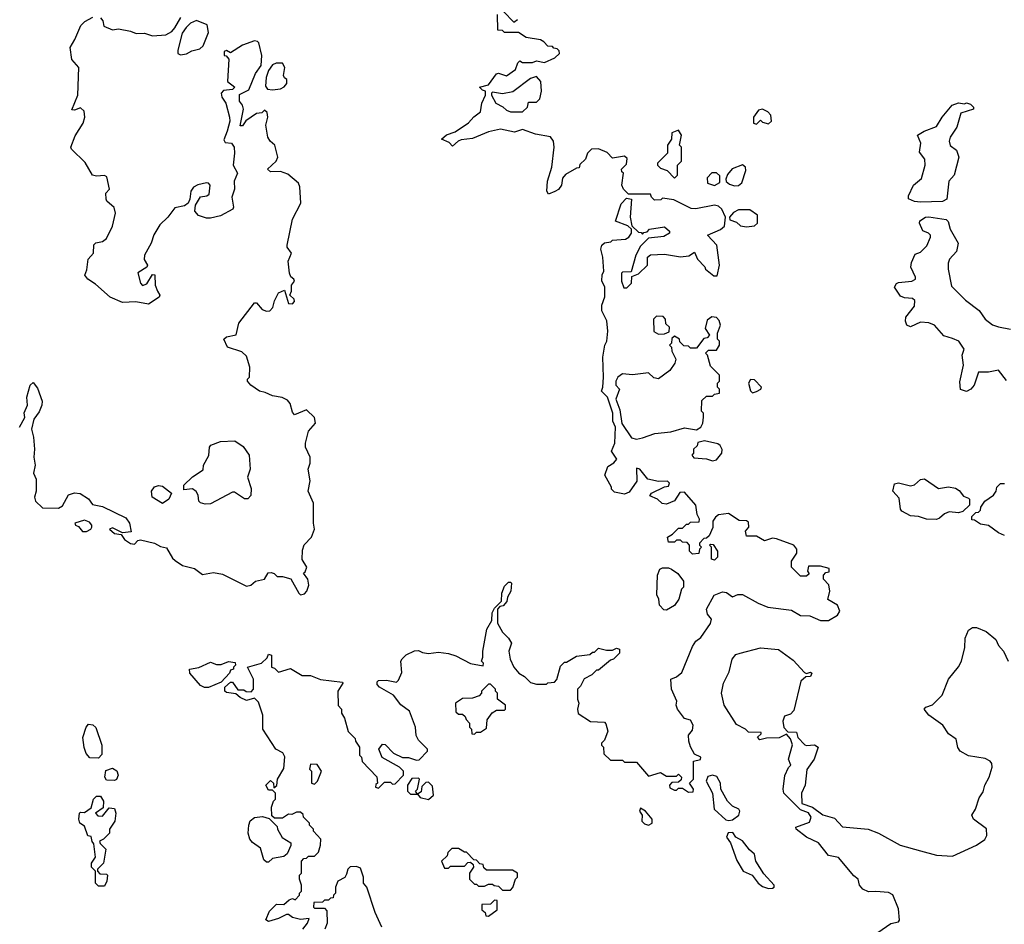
# Model space of a CAD drawing. Extents: x 2293830 to 2387798, y 66850 to 233222.
# Tile 45 of 192: x 2335311 to 2340235, y 150449 to 154973. Entities that reach past the tile are written whole.
import ezdxf

# ---------------------------------------------------------------- set-up
doc = ezdxf.new("R2010")
doc.units = 0

msp = doc.modelspace()

# ---------------------------------------------------------------- linework, layer by layer
at = {"layer": '0CON05XD'}
for points in [[(2338461.7, 152591.7), (2338470, 152605), (2338535, 152637.5), (2338555, 152640), (2338560, 152655), (2338550, 152665), (2338506, 152664), (2338452.5, 152675), (2338412.5, 152725), (2338395, 152730), (2338397.5, 152665), (2338359.5, 152610.5), (2338335, 152600), (2338285, 152610), (2338270, 152625), (2338270, 152635), (2338236.7, 152695), (2338252, 152738), (2338283, 152757), (2338297.5, 152775), (2338270, 152815), (2338287.5, 152855), (2338290, 152935), (2338277.5, 152965), (2338277.5, 153005), (2338250, 153085), (2338220, 153115), (2338227.5, 153135), (2338230, 153185), (2338227.5, 153285), (2338237.5, 153345), (2338247.5, 153365), (2338252.5, 153415), (2338247, 153467), (2338223, 153517), (2338222.5, 153545), (2338237, 153587), (2338237.5, 153635), (2338223, 153667), (2338223.6, 153696.4), (2338232.5, 153715), (2338227.5, 153785), (2338217.5, 153825), (2338222.5, 153845), (2338235, 153857.5), (2338267, 153863), (2338275, 153870), (2338340, 153875), (2338357.5, 153885), (2338370, 153905), (2338370, 153925), (2338353, 153943), (2338290, 153965), (2338318.3, 154051.7), (2338345, 154080), (2338370, 154075), (2338363.3, 153985), (2338371.7, 153941.7), (2338405, 153910), (2338418.3, 153908.3), (2338425, 153900), (2338431.7, 153908.3), (2338448.3, 153911.7), (2338460, 153925), (2338535, 153937.5), (2338560, 153915), (2338560, 153905), (2338531.7, 153888.3), (2338455, 153880), (2338415, 153840), (2338392.5, 153795), (2338368.3, 153711.7), (2338325, 153710), (2338320, 153705), (2338320, 153665), (2338333, 153633), (2338347, 153633), (2338370, 153655), (2338371.7, 153688.3), (2338405, 153702.5), (2338450, 153745), (2338450, 153785), (2338465, 153797.5), (2338535, 153800), (2338615, 153787.5), (2338657, 153793), (2338685, 153810), (2338700, 153775), (2338736.7, 153736.7), (2338740, 153725), (2338781.7, 153691.7), (2338798.3, 153691.7), (2338810, 153745), (2338797.5, 153845), (2338750, 153895), (2338816.1, 153923.9), (2338835, 153940), (2338840, 153985), (2338822.5, 154025), (2338805, 154040), (2338785, 154046.2), (2338693, 154027), (2338668.3, 154028.3), (2338581.7, 154071.7), (2338525, 154080), (2338517, 154073), (2338485, 154070), (2338470, 154085), (2338465, 154100), (2338355, 154100), (2338330, 154125), (2338322.5, 154145), (2338330, 154205), (2338321.7, 154211.7), (2338320, 154225), (2338345, 154250), (2338348.3, 154278.3), (2338335, 154290), (2338275, 154280), (2338248.3, 154308.3), (2338205, 154327.5), (2338170, 154325), (2338150, 154305), (2338140, 154275), (2338111.7, 154248.3), (2338108.3, 154231.7), (2338095, 154230), (2338040.7, 154199.3), (2338025, 154180), (2338020, 154145), (2338005, 154123.3), (2337986.4, 154113.6), (2337955, 154100), (2337947.5, 154115), (2337951.2, 154165), (2337972, 154235), (2337984, 154335), (2337981.2, 154365), (2337965, 154386.7), (2337890.7, 154400.7), (2337825, 154423.3), (2337785, 154410), (2337715, 154426.2), (2337655, 154412), (2337575, 154378.8), (2337518.3, 154371.7), (2337503.9, 154366.1), (2337475, 154340), (2337458.3, 154358.3), (2337420, 154375), (2337445, 154396.7), (2337488.3, 154411.7), (2337555, 154456.7), (2337582.3, 154487.7), (2337615, 154512.5), (2337622.5, 154555), (2337640, 154595), (2337640, 154615), (2337625, 154620), (2337610, 154635), (2337655, 154646.7), (2337695, 154703.3), (2337706.1, 154706.1), (2337745, 154692.5), (2337790, 154725), (2337801.7, 154758.3), (2337813, 154767), (2337825, 154760), (2337875, 154760), (2337895, 154767.5), (2337935, 154760), (2337987, 154783), (2338010, 154805), (2338008.3, 154818.3), (2337998.3, 154828.3), (2337981.7, 154831.7), (2337975, 154840), (2337951.7, 154841.7), (2337933, 154863), (2337915, 154872.5), (2337843.6, 154883.6), (2337805, 154910), (2337735, 154910), (2337725, 154920), (2337701.7, 154921.7), (2337700.7, 154999.3)], [(2337730, 155015), (2337781.7, 154961.7), (2337800, 154975)], [(2335310, 152935), (2335337, 152983), (2335333.6, 153006.4), (2335350, 153045), (2335346.7, 153085), (2335363.3, 153145), (2335378.3, 153158.3), (2335400.7, 153130.7), (2335423.3, 153065), (2335422.5, 153045), (2335408.8, 153011.2), (2335382.5, 152975), (2335370, 152925), (2335380.8, 152885), (2335385.7, 152825), (2335382.5, 152785), (2335388.6, 152745), (2335380.8, 152705), (2335393.8, 152675), (2335392.9, 152615), (2335385.7, 152585), (2335390, 152565), (2335425, 152532), (2335505, 152529.4), (2335525, 152541.2), (2335555, 152596.7), (2335585, 152606.2), (2335613.9, 152603.9), (2335655, 152576.2), (2335675, 152549.2), (2335725, 152538.8), (2335841.7, 152481.7), (2335860, 152455), (2335868.3, 152411.7), (2335825, 152407.5), (2335775, 152432.5), (2335760, 152425), (2335785, 152403.8), (2335818.3, 152398.3), (2335835, 152373.3), (2335865, 152353.3), (2335885, 152350), (2335901.7, 152368.3), (2335915, 152372.5), (2335985, 152355.8), (2336015, 152338.8), (2336045, 152332.5), (2336075, 152280), (2336088.3, 152268.3), (2336125, 152244.2), (2336185, 152229.2), (2336225, 152198.8), (2336281.1, 152208.9), (2336325, 152200.5), (2336445, 152140), (2336467.5, 152145), (2336490, 152165), (2336535, 152175.6), (2336554.1, 152205.9), (2336568.8, 152208.8), (2336583.6, 152203.6), (2336598.3, 152188.3), (2336625, 152188.8), (2336667, 152177), (2336707.5, 152105), (2336715, 152097.5), (2336735, 152102.5), (2336747.5, 152115), (2336757.5, 152145), (2336752.5, 152175), (2336730, 152205), (2336738.3, 152211.7), (2336746.7, 152235), (2336723.9, 152273.9), (2336725, 152320), (2336733.4, 152346.6), (2336771.2, 152385), (2336786.2, 152425), (2336780, 152455), (2336781.2, 152555), (2336753.3, 152615), (2336763.6, 152666.4), (2336754, 152725), (2336763.8, 152755), (2336763.8, 152785), (2336741.2, 152835), (2336741.2, 152855), (2336756.2, 152915), (2336790.6, 152955), (2336785, 152983.5), (2336745, 153021.4), (2336685, 152997.5), (2336675, 153010), (2336663.8, 153053.8), (2336650.3, 153070.3), (2336623.1, 153083.1), (2336575, 153091.8), (2336539.5, 153109.5), (2336510, 153115), (2336466.7, 153145), (2336450, 153165), (2336450, 153175), (2336460, 153185), (2336462.5, 153235), (2336445, 153290), (2336422.5, 153312.5), (2336350, 153335), (2336332.5, 153375), (2336345, 153387.5), (2336393, 153397), (2336407.5, 153455), (2336485, 153557.5), (2336495, 153557.5), (2336523.6, 153523.6), (2336545, 153516), (2336562.5, 153517.5), (2336576.8, 153533.2), (2336585, 153566.7), (2336605, 153607.5), (2336635, 153620), (2336655, 153553.8), (2336675, 153552), (2336685.6, 153564.4), (2336683.8, 153575), (2336662.5, 153595), (2336670, 153615), (2336670, 153645), (2336686, 153665), (2336682.5, 153675), (2336666.7, 153686.7), (2336661.2, 153705), (2336654.2, 153765), (2336670, 153805), (2336648.8, 153835), (2336648.8, 153845), (2336676, 153975), (2336716.7, 154055), (2336712, 154138), (2336706, 154155), (2336651.5, 154201.5), (2336615, 154213.3), (2336565, 154212), (2336550, 154225), (2336594.3, 154265.7), (2336602, 154285), (2336587.5, 154345), (2336564, 154365), (2336552, 154385), (2336542, 154445), (2336552.5, 154485), (2336548.3, 154508.3), (2336535, 154520), (2336522.5, 154507.5), (2336495, 154503.8), (2336442.5, 154467.5), (2336425, 154442.5), (2336413, 154443), (2336430.8, 154525), (2336425.8, 154545), (2336410, 154565), (2336410.6, 154599.4), (2336456.8, 154623.2), (2336490, 154705), (2336518.8, 154745), (2336522.5, 154795), (2336507, 154857), (2336500, 154865), (2336485, 154867.5), (2336425, 154846), (2336365, 154807.5), (2336345, 154820), (2336334, 154815), (2336333.3, 154795), (2336343, 154793), (2336356.7, 154776.7), (2336350, 154665), (2336387.5, 154635), (2336376.1, 154623.9), (2336330.5, 154619.5), (2336318.8, 154605), (2336322, 154585), (2336341.4, 154555), (2336360.8, 154485), (2336362, 154465), (2336348.8, 154415), (2336331.7, 154371.7), (2336338.3, 154358.3), (2336370, 154355), (2336383.3, 154335), (2336386, 154305), (2336378.6, 154245), (2336400, 154205), (2336383.8, 154165), (2336386, 154126), (2336371.8, 154085), (2336380, 154035), (2336376.7, 154025), (2336315, 153992.5), (2336265, 153981.2), (2336245, 153981.2), (2336205, 153994.2), (2336187.1, 154015), (2336190.9, 154045), (2336215, 154087.3), (2336247.1, 154092.9), (2336258.9, 154101.1), (2336263.8, 154145), (2336255.3, 154155.3), (2336245, 154156.7), (2336202, 154148), (2336181.1, 154135), (2336167.8, 154115), (2336162.2, 154075), (2336152.9, 154055), (2336135, 154043.1), (2336087.7, 154032.3), (2336052.5, 153985), (2336012.4, 153947.6), (2335982.6, 153897.4), (2335969.1, 153855), (2335935.4, 153795), (2335933.9, 153773.9), (2335950, 153745), (2335946.2, 153735), (2335902.7, 153707.3), (2335915.4, 153655.4), (2335925, 153643.3), (2335947.1, 153652.9), (2335975, 153698.8), (2335987.7, 153697.7), (2335989.5, 153645), (2336000, 153615), (2336011.2, 153595), (2336008.8, 153585), (2335955, 153550), (2335891.7, 153561.7), (2335825, 153558), (2335763.8, 153585), (2335690.5, 153650.5), (2335652.5, 153675), (2335637.5, 153695), (2335647.5, 153722.5), (2335653.8, 153775), (2335680, 153805), (2335682.7, 153847.3), (2335692, 153858), (2335725, 153863.6), (2335745, 153879.2), (2335775, 153940), (2335789.6, 154005), (2335784.1, 154034.1), (2335746.7, 154065), (2335743.3, 154075), (2335742.5, 154105), (2335760, 154125), (2335747.4, 154187.4), (2335735, 154194.4), (2335695, 154190.6), (2335675.9, 154195.9), (2335638.3, 154258.3), (2335570, 154325), (2335567.5, 154335), (2335588.3, 154391.7), (2335628.8, 154455), (2335637.5, 154485), (2335633.3, 154515), (2335615, 154532.5), (2335585, 154520), (2335572.5, 154522.5), (2335602.5, 154595), (2335607.5, 154735), (2335572.5, 154775), (2335563.3, 154835), (2335587.5, 154875), (2335617.5, 154945), (2335637.5, 154965), (2335676.7, 154986.7)], [(2335715, 154982.5), (2335727, 154967), (2335731.7, 154941.7), (2335775, 154922.5), (2335805, 154927.5), (2335865, 154916.7), (2335894.1, 154904.1), (2335936.1, 154906.1), (2335975, 154892.5), (2336042.3, 154897.7), (2336072.5, 154915), (2336087.5, 154932.5), (2336116.7, 154985)], [(2336115, 154797.5), (2336145, 154802.5), (2336172.3, 154817.7), (2336211.7, 154828.3), (2336227.9, 154842.1), (2336255, 154910), (2336248.3, 154948.3), (2336195, 154970), (2336165, 154956.7), (2336143.3, 154935), (2336124, 154906), (2336101.2, 154821.2), (2336102.5, 154805), (2336115, 154797.5)], [(2336575, 154622.5), (2336615, 154627.5), (2336633, 154637), (2336647.5, 154655), (2336647.5, 154675), (2336635, 154682.5), (2336630, 154695), (2336637.5, 154735), (2336625, 154756), (2336593.9, 154756.1), (2336575, 154747.5), (2336555, 154720), (2336543.3, 154685), (2336540.7, 154640.7), (2336550, 154625), (2336575, 154622.5)], [(2337825, 154512.5), (2337850, 154535), (2337855, 154560), (2337895, 154560), (2337911.7, 154578.3), (2337920, 154615), (2337917.5, 154665), (2337895, 154690), (2337865, 154680), (2337777, 154613), (2337725, 154602.5), (2337675, 154610), (2337670, 154605), (2337670, 154595), (2337692.5, 154555), (2337727, 154537), (2337745, 154520), (2337765, 154512.5), (2337825, 154512.5)], [(2339815, 154060), (2339785, 154064.4), (2339755, 154077.5), (2339755, 154092.5), (2339781.4, 154145), (2339820.2, 154179.8), (2339839.2, 154245), (2339836.7, 154275), (2339810.7, 154310.7), (2339816.7, 154355), (2339800, 154395), (2339834.2, 154415.8), (2339895, 154439.2), (2339923.7, 154486.3), (2339973.9, 154546.1), (2340005, 154557.5), (2340035, 154552.5), (2340045, 154557.5), (2340065, 154550), (2340080, 154535), (2340080, 154525), (2340017.5, 154505), (2339998, 154435), (2339964, 154385), (2339958.8, 154365), (2339964.1, 154344.1), (2339995, 154320), (2340006.9, 154285), (2339984.5, 154195.5), (2339957.8, 154165), (2339948, 154075), (2339925, 154063.3), (2339815, 154060)], [(2338995, 154450), (2339015, 154470), (2339025, 154460), (2339055, 154452.5), (2339070, 154465), (2339067.5, 154495), (2339053, 154513), (2339026.4, 154526.4), (2339005, 154520), (2338980, 154485), (2338980, 154455), (2338995, 154450)], [(2338585, 154180), (2338600, 154195), (2338600, 154245), (2338620, 154265), (2338620, 154335), (2338610, 154345), (2338620, 154395), (2338605, 154420), (2338573, 154407), (2338570, 154375), (2338550, 154345), (2338550, 154305), (2338500, 154255), (2338500, 154245), (2338515, 154230), (2338548.3, 154218.3), (2338585, 154180)], [(2338785, 154143.3), (2338811.7, 154158.3), (2338811.7, 154191.7), (2338795, 154207.5), (2338773, 154207), (2338748.3, 154181.7), (2338750, 154155), (2338785, 154143.3)], [(2338885, 154142), (2338905, 154143.3), (2338922.5, 154157.5), (2338941.7, 154218.3), (2338940, 154235), (2338925, 154247.5), (2338873.3, 154226.7), (2338851.2, 154198.8), (2338842.5, 154175), (2338843.3, 154163.3), (2338860, 154150), (2338885, 154142)], [(2338945, 153936.7), (2338985, 153942.5), (2339000, 153955), (2339000, 153995), (2338961.7, 154021.7), (2338905, 154022.5), (2338880.7, 154009.3), (2338860, 153985), (2338861.7, 153971.7), (2338895, 153960), (2338915, 153942.5), (2338945, 153936.7)], [(2340245, 153168.6), (2340205, 153220.8), (2340155, 153210.8), (2340105, 153210), (2340083.3, 153145), (2340066.7, 153125), (2340045, 153114), (2340015, 153123.3), (2340011.7, 153161.7), (2340030, 153245), (2340024, 153295), (2340033.3, 153325), (2340008, 153365), (2339975, 153378.1), (2339932.4, 153392.4), (2339885, 153446), (2339857, 153457), (2339815, 153460.8), (2339765, 153436.7), (2339747.5, 153445), (2339740, 153465), (2339742.5, 153485), (2339785, 153540), (2339788, 153568), (2339775, 153579.2), (2339735, 153582), (2339715, 153591.2), (2339686.2, 153635), (2339695, 153653.3), (2339705, 153659.2), (2339772.5, 153665), (2339790, 153675), (2339791.4, 153685), (2339767.5, 153735), (2339771.3, 153758.7), (2339789.3, 153800.7), (2339815, 153810.8), (2339847.5, 153842.5), (2339865.6, 153885), (2339865.4, 153895.4), (2339856.2, 153905), (2339827.7, 153917.7), (2339810, 153955), (2339812, 153968), (2339840, 153985), (2339857.7, 153987.7), (2339943.8, 153973.8), (2339954.1, 153964.1), (2339964, 153925), (2340004, 153855), (2339996.1, 153813.9), (2339961.2, 153775), (2339954, 153755), (2339954.2, 153725), (2339970.8, 153640.8), (2340040.6, 153570.6), (2340109.2, 153519.2), (2340138.5, 153475), (2340175, 153446.8), (2340205, 153436.9), (2340265, 153424.7)], [(2338395, 152876), (2338425, 152882.5), (2338487, 152903), (2338567.7, 152912.3), (2338635, 152932.5), (2338695, 152922.5), (2338717.5, 152935), (2338727.5, 152955), (2338730, 152985), (2338730, 153005), (2338720, 153015), (2338721.7, 153068.3), (2338745, 153090), (2338775, 153090), (2338785, 153100), (2338810, 153105), (2338810, 153125), (2338800, 153135), (2338800, 153155), (2338810, 153165), (2338810, 153195), (2338765, 153240), (2338750, 153295), (2338740, 153305), (2338755, 153320), (2338795, 153320), (2338810, 153345), (2338810, 153365), (2338800, 153375), (2338800, 153405), (2338816.2, 153445), (2338809.2, 153469.2), (2338795, 153483.3), (2338773, 153487), (2338748.8, 153471.2), (2338738.3, 153428.3), (2338760, 153395), (2338748.3, 153381.7), (2338731.7, 153378.3), (2338695, 153330), (2338665, 153330), (2338655, 153340), (2338631.7, 153341.7), (2338611.7, 153361.7), (2338610, 153375), (2338585, 153390), (2338571.7, 153378.3), (2338570, 153355), (2338560, 153345), (2338570, 153335), (2338572.5, 153315), (2338592.5, 153275), (2338586.7, 153255), (2338561.7, 153218.3), (2338505, 153177.5), (2338481.7, 153181.7), (2338455, 153207.5), (2338375, 153197.5), (2338325, 153202.5), (2338302.5, 153185), (2338292.5, 153165), (2338292.5, 153145), (2338310, 153125), (2338292.5, 153075), (2338311.7, 153021.7), (2338323, 152953), (2338371.2, 152881.2), (2338395, 152876)], [(2338505, 153400), (2338535, 153402.5), (2338558.3, 153411.7), (2338560, 153435), (2338541.7, 153451.7), (2338540, 153475), (2338528.3, 153488.3), (2338495, 153490), (2338480, 153475), (2338483, 153413), (2338505, 153400)], [(2338975, 153106.7), (2338995, 153114.2), (2339016.7, 153125), (2339021.2, 153135), (2338985, 153172), (2338965, 153173.3), (2338956.2, 153155), (2338965, 153117.5), (2338975, 153106.7)], [(2336239.5, 152549.5), (2336215, 152556.2), (2336206.2, 152565), (2336204.5, 152595), (2336193.8, 152613.8), (2336175, 152626.2), (2336131.7, 152621.7), (2336132.5, 152645), (2336175, 152687.5), (2336228.3, 152721.7), (2336230, 152745), (2336256.4, 152793.6), (2336261.2, 152835), (2336267.5, 152845), (2336315, 152863.8), (2336386.4, 152866.4), (2336428.5, 152838.5), (2336458, 152795), (2336464, 152725), (2336450, 152685), (2336468.3, 152628.3), (2336466.4, 152593.6), (2336452.5, 152577.5), (2336435, 152576.7), (2336385, 152610), (2336375, 152610), (2336265, 152551.4), (2336239.5, 152549.5)], [(2338775, 152767.5), (2338795, 152772), (2338822, 152805), (2338823.8, 152823.8), (2338813.3, 152843.3), (2338802.5, 152852.5), (2338735, 152867.5), (2338701.7, 152858.3), (2338698.3, 152841.7), (2338680, 152825), (2338680, 152805), (2338672.5, 152795), (2338681.7, 152781.7), (2338745, 152776.2), (2338775, 152767.5)], [(2336025, 152553.3), (2335973.8, 152585), (2335970, 152615), (2335985, 152636.7), (2336005, 152643.3), (2336025, 152640), (2336070, 152605), (2336057.5, 152575), (2336025, 152553.3)], [(2339895, 152473.8), (2339845.6, 152474.4), (2339805, 152487.8), (2339765, 152491.8), (2339722.5, 152515), (2339715.8, 152525), (2339709.5, 152579.5), (2339677.5, 152615), (2339685, 152652.5), (2339705, 152656.2), (2339765, 152642), (2339785, 152647.5), (2339815, 152673.3), (2339836.4, 152676.4), (2339905, 152628.8), (2339955, 152636.2), (2339990.3, 152630.3), (2340008.3, 152618.3), (2340030.7, 152590.7), (2340055, 152580), (2340060, 152575), (2340060, 152545), (2340027, 152513), (2340005, 152506.7), (2339958.3, 152511.7), (2339935, 152502.5), (2339910.7, 152479.3), (2339895, 152473.8)], [(2340235, 152393.3), (2340205, 152407.5), (2340155, 152443.8), (2340115, 152450), (2340085, 152470), (2340071.7, 152471.7), (2340071.7, 152488.3), (2340091.7, 152508.3), (2340105, 152510), (2340115, 152520), (2340117.5, 152535), (2340136.7, 152565), (2340181.2, 152595), (2340193.8, 152615), (2340196.7, 152635), (2340215, 152653.3), (2340235, 152653.3)], [(2336727.5, 150425), (2336750, 150455), (2336758.3, 150478.3), (2336715, 150472.5), (2336675, 150482.5), (2336655, 150497.5), (2336645, 150497.5), (2336605, 150477.5), (2336555, 150462.5), (2336541.7, 150471.7), (2336560, 150515), (2336595, 150550), (2336631.7, 150548.3), (2336658.3, 150571.7), (2336675, 150577.5), (2336688.3, 150571.7), (2336710, 150595), (2336710, 150605), (2336720, 150615), (2336720, 150645), (2336710, 150675), (2336710, 150695), (2336720, 150705), (2336720, 150765), (2336731.7, 150778.3), (2336745, 150780), (2336755, 150790), (2336785, 150790), (2336805, 150810), (2336816.2, 150845), (2336817.5, 150875), (2336780, 150915), (2336780, 150925), (2336760, 150945), (2336760, 150955), (2336730, 150985), (2336728.3, 150998.3), (2336715, 151010), (2336695, 151010), (2336671.7, 150998.3), (2336655, 151000), (2336625, 150980), (2336585, 150980), (2336571.7, 150991.7), (2336570, 151035), (2336580, 151065), (2336590, 151075), (2336590, 151105), (2336575, 151120), (2336555, 151120), (2336542.5, 151145), (2336565, 151167.5), (2336580, 151155), (2336581.7, 151131.7), (2336597, 151143), (2336600, 151175), (2336631.7, 151228.3), (2336637, 151287), (2336626.4, 151306.4), (2336592.5, 151325), (2336526.7, 151425), (2336527.5, 151495), (2336505, 151560), (2336485, 151580), (2336445, 151567.5), (2336413.3, 151583.3), (2336391.7, 151601.7), (2336345, 151607.5), (2336337.5, 151615), (2336337.5, 151635), (2336365, 151660), (2336375, 151660), (2336401.7, 151621.7), (2336431.7, 151621.7), (2336443, 151613), (2336468.3, 151611.7), (2336480, 151625), (2336480, 151675), (2336450, 151735), (2336520, 151755), (2336548.3, 151781.7), (2336555, 151800), (2336570, 151795), (2336570, 151735), (2336585, 151730), (2336605, 151710), (2336665, 151727.5), (2336723, 151693), (2336765, 151692.5), (2336815, 151673.8), (2336925, 151660), (2336927.5, 151655), (2336902.5, 151615), (2336903, 151543), (2336920, 151525), (2336920, 151505), (2336935, 151480), (2336953, 151413), (2336988.3, 151378.3), (2336990, 151365), (2337010, 151335), (2337010, 151295), (2337020, 151285), (2337023, 151263), (2337097, 151187), (2337100, 151155), (2337091.7, 151148.3), (2337090, 151135), (2337105, 151130), (2337135, 151160), (2337165, 151160), (2337175, 151150), (2337188.3, 151151.7), (2337230, 151195), (2337230, 151215), (2337210, 151235), (2337123.3, 151283.3), (2337107.5, 151325), (2337125, 151350), (2337138.3, 151348.3), (2337180, 151305), (2337225, 151282.5), (2337255, 151282.5), (2337295, 151270), (2337308.3, 151271.7), (2337350, 151315), (2337350, 151325), (2337305, 151370), (2337293, 151393), (2337290, 151435), (2337260, 151515), (2337217, 151547), (2337180, 151595), (2337110, 151635), (2337098.3, 151648.3), (2337098.3, 151661.7), (2337105, 151667.5), (2337145, 151670), (2337195, 151660), (2337205, 151670), (2337221.7, 151708.3), (2337217.5, 151765), (2337223, 151777), (2337243.9, 151796.1), (2337285, 151816.7), (2337305, 151817.5), (2337325, 151807.5), (2337355, 151803.8), (2337405, 151810), (2337455, 151804), (2337491.7, 151791.7), (2337565, 151752.5), (2337628.3, 151741.7), (2337630, 151755), (2337620, 151765), (2337627.5, 151785), (2337627.5, 151815), (2337647.5, 151925), (2337671.7, 151968.3), (2337673.6, 152006.4), (2337685, 152030), (2337720, 152065), (2337722.5, 152105), (2337735, 152140), (2337755, 152160), (2337765, 152160), (2337770, 152155), (2337767.5, 152115), (2337750, 152085), (2337747, 152063), (2337728.3, 152041.7), (2337711.7, 152038.3), (2337700, 152025), (2337700, 151955), (2337725, 151910), (2337755, 151880), (2337770, 151855), (2337757.5, 151815), (2337763.3, 151775), (2337782.5, 151735), (2337807.5, 151705), (2337835, 151687.5), (2337865, 151657.5), (2337895, 151650), (2337945, 151650), (2337953, 151657), (2337985, 151660), (2337997, 151673), (2338015, 151740), (2338035, 151760), (2338045, 151760), (2338095, 151790), (2338161.7, 151798.3), (2338175, 151810), (2338185, 151810), (2338205, 151830), (2338245, 151820), (2338275, 151820), (2338295, 151830), (2338310, 151825), (2338310, 151805), (2338280, 151775), (2338265, 151770), (2338205, 151720), (2338195, 151720), (2338173, 151697), (2338133.6, 151676.4), (2338115, 151640), (2338100, 151625), (2338100, 151575), (2338107.5, 151555), (2338100, 151525), (2338103.6, 151503.6), (2338165, 151462.5), (2338235, 151460), (2338241.7, 151451.7), (2338252.5, 151415), (2338235, 151370), (2338220, 151355), (2338220, 151345), (2338230, 151335), (2338231.7, 151301.7), (2338265, 151270), (2338325, 151270), (2338335, 151260), (2338395, 151260), (2338455, 151190), (2338515, 151207.5), (2338545, 151190), (2338595, 151190), (2338605, 151200), (2338620, 151185), (2338618.3, 151171.7), (2338605, 151160), (2338571.7, 151158.3), (2338560, 151145), (2338561.7, 151131.7), (2338585, 151120), (2338595, 151120), (2338605, 151130), (2338625, 151130), (2338655, 151110), (2338678.3, 151111.7), (2338680, 151125), (2338660, 151155), (2338680, 151175), (2338680, 151265), (2338715, 151272.5), (2338716.7, 151285), (2338685, 151300), (2338666, 151336), (2338656.7, 151365), (2338656.2, 151395), (2338675, 151420), (2338678.9, 151445), (2338665, 151469.2), (2338635, 151477.5), (2338600, 151525), (2338593.8, 151545), (2338596.7, 151565), (2338571.2, 151625), (2338567.5, 151675), (2338595, 151685.8), (2338621.8, 151708.2), (2338675, 151838), (2338691.9, 151865), (2338717.1, 151882.9), (2338766.1, 151953.9), (2338770, 151975), (2338750.5, 152000.5), (2338746, 152025), (2338784.4, 152095.6), (2338825, 152112.5), (2338845, 152108.8), (2338875, 152087.1), (2338902.1, 152097.9), (2338925, 152098.5), (2339004.4, 152055), (2339052.5, 152035), (2339170.7, 152020.7), (2339215, 151993.1), (2339262.4, 151992.4), (2339315, 151968.6), (2339355, 151967.5), (2339400, 151995), (2339412.5, 152015), (2339400, 152045), (2339353, 152073), (2339362.5, 152115), (2339356.7, 152146.7), (2339330, 152175), (2339330, 152195), (2339341.7, 152208.3), (2339358.3, 152211.7), (2339358.3, 152228.3), (2339315, 152240), (2339255, 152240), (2339250, 152215), (2339258.3, 152201.7), (2339245, 152190), (2339215, 152190), (2339170, 152235), (2339170, 152265), (2339197.5, 152305), (2339197.5, 152325), (2339182.5, 152345), (2339096.4, 152376.4), (2339075, 152380), (2339035, 152366.7), (2338995, 152390), (2338945, 152390), (2338940, 152415), (2338957.5, 152435), (2338955, 152460), (2338945, 152467.5), (2338908.3, 152468.3), (2338855, 152503.3), (2338805, 152496.2), (2338790, 152485), (2338777.5, 152465), (2338777, 152433), (2338758.3, 152391.7), (2338745, 152380), (2338731.7, 152378.3), (2338710, 152355), (2338710, 152345), (2338720, 152335), (2338710, 152325), (2338707, 152303), (2338675, 152300), (2338660, 152315), (2338660, 152345), (2338648.3, 152358.3), (2338625, 152360), (2338615, 152370), (2338595, 152370), (2338585, 152360), (2338555, 152360), (2338550, 152385), (2338575, 152400), (2338605, 152430), (2338625, 152430), (2338645, 152450), (2338655, 152450), (2338665, 152460), (2338708.3, 152461.7), (2338710, 152475), (2338698.3, 152498.3), (2338692.5, 152545), (2338635, 152610), (2338611.7, 152608.3), (2338585, 152567.5), (2338545, 152550), (2338523.3, 152553.3), (2338500, 152575), (2338461.7, 152591.7)], [(2335645, 152412.9), (2335667.5, 152425), (2335672.5, 152435), (2335672.5, 152445), (2335660.7, 152460.7), (2335635, 152470), (2335587.5, 152455), (2335590, 152445), (2335605, 152438.8), (2335625, 152412.9), (2335645, 152412.9)], [(2338785, 152270), (2338770, 152275), (2338770, 152335), (2338760, 152345), (2338765, 152350), (2338778.3, 152348.3), (2338800, 152315), (2338800, 152285), (2338785, 152270)], [(2338545, 152020), (2338531.7, 152021.7), (2338510, 152045), (2338507.5, 152075), (2338497, 152097), (2338500, 152195), (2338512.5, 152225), (2338525, 152232.5), (2338555, 152232.5), (2338570, 152225), (2338603, 152203), (2338630, 152165), (2338630, 152135), (2338620, 152125), (2338607.5, 152075), (2338585, 152042.5), (2338545, 152020)], [(2339602.3, 150407.7), (2339667.6, 150452.4), (2339705, 150461.9), (2339710.6, 150469.4), (2339705.8, 150525.8), (2339676.7, 150596.7), (2339655, 150608.2), (2339592.8, 150612.8), (2339555, 150611.4), (2339526.7, 150625), (2339510, 150645), (2339503.3, 150675), (2339482, 150692), (2339405, 150782.9), (2339355, 150793.1), (2339306, 150856), (2339245, 150885.4), (2339193.3, 150925), (2339192.5, 150935), (2339260.3, 150959.7), (2339268.8, 150985), (2339255.6, 151005.6), (2339215, 151020.6), (2339131.9, 151105), (2339128.6, 151125), (2339137.3, 151192.7), (2339155, 151233.3), (2339166.7, 151245), (2339156.2, 151275), (2339176.4, 151346.4), (2339166.4, 151376.4), (2339145, 151400), (2339108.3, 151381.7), (2339045, 151380), (2339011.7, 151371.7), (2339000, 151385), (2339018.3, 151401.7), (2339018.3, 151408.3), (2338955, 151410), (2338940, 151425), (2338895, 151447.5), (2338834.3, 151544.3), (2338820.8, 151605), (2338831.1, 151655), (2338858.3, 151711.7), (2338873.8, 151775), (2338892.5, 151797.5), (2338914.7, 151805.3), (2339015, 151832.2), (2339105, 151823.8), (2339179.3, 151769.3), (2339235, 151707.5), (2339245, 151702.5), (2339265, 151710), (2339272.5, 151705), (2339265, 151687.5), (2339243, 151687), (2339216.7, 151665), (2339181.7, 151518.3), (2339165, 151500), (2339135, 151490), (2339127.5, 151465), (2339133, 151433), (2339151.7, 151411.7), (2339195, 151410), (2339203, 151383), (2339237, 151347), (2339245, 151342.5), (2339285, 151346.2), (2339303.3, 151335), (2339284, 151275), (2339247.3, 151222.7), (2339238.8, 151145), (2339220, 151105), (2339222.4, 151052.4), (2339275, 151034.4), (2339327, 150997), (2339385, 150980), (2339425, 150936.8), (2339553.8, 150925), (2339605, 150904.7), (2339714.3, 150844.3), (2339816.1, 150816.1), (2339895, 150794.5), (2339975, 150789.4), (2340096.2, 150843.8), (2340136.6, 150873.4), (2340147.1, 150892.9), (2340146.3, 150926.3), (2340081.4, 150975), (2340072, 150995), (2340090.8, 151025), (2340108.3, 151081.7), (2340128.6, 151111.4), (2340136.7, 151145), (2340158.8, 151185), (2340174.3, 151235), (2340172.5, 151252.5), (2340163.3, 151265), (2340138.8, 151278.8), (2340055, 151290.8), (2340013.8, 151315), (2340002.7, 151332.7), (2339994, 151375), (2339955, 151401.2), (2339928.1, 151445), (2339857.5, 151495), (2339833.8, 151525), (2339842.5, 151535), (2339875, 151546), (2339924.5, 151595), (2339955.3, 151674.7), (2340005, 151736), (2340020, 151765), (2340036.9, 151833.1), (2340039.2, 151879.2), (2340055, 151920), (2340075, 151933.8), (2340095, 151934), (2340144.1, 151914.1), (2340192.7, 151872.7), (2340205, 151843.3), (2340231.2, 151815), (2340254, 151765)], [(2336255, 151632.5), (2336235, 151632.5), (2336215, 151642.5), (2336162.5, 151705), (2336160, 151725), (2336207, 151733), (2336265, 151760), (2336295, 151747.5), (2336318.3, 151748.3), (2336355, 151762.5), (2336388.3, 151758.3), (2336390, 151745), (2336380, 151735), (2336380, 151725), (2336365, 151720), (2336360, 151705), (2336319.3, 151660.7), (2336255, 151632.5)], [(2337585, 151400), (2337595, 151410), (2337615, 151410), (2337645, 151430), (2337648.3, 151471.7), (2337673.6, 151506.4), (2337695, 151520), (2337735, 151520), (2337740, 151525), (2337740, 151545), (2337700, 151575), (2337700, 151605), (2337690, 151615), (2337690, 151625), (2337665, 151650), (2337655, 151650), (2337620, 151615), (2337620, 151605), (2337608.3, 151591.7), (2337575, 151580), (2337525, 151577.5), (2337490, 151555), (2337491.7, 151511.7), (2337505, 151500), (2337525, 151500), (2337538.3, 151488.3), (2337543, 151473), (2337560, 151455), (2337560, 151435), (2337570, 151425), (2337571.7, 151401.7), (2337585, 151400)], [(2335705, 151280), (2335661.7, 151281.7), (2335643, 151303), (2335633, 151333), (2335627, 151383), (2335643.3, 151435), (2335655, 151450), (2335677, 151447), (2335692.5, 151432.5), (2335722.5, 151345), (2335721.7, 151298.3), (2335705, 151280)], [(2336785, 151150), (2336800, 151165), (2336820, 151215), (2336798.3, 151248.3), (2336765, 151250), (2336760, 151225), (2336770, 151215), (2336770, 151155), (2336785, 151150)], [(2335785, 151167.5), (2335745, 151170), (2335737.5, 151185), (2335741.7, 151218.3), (2335775, 151230), (2335796.4, 151216.4), (2335803.3, 151195), (2335795, 151172.5), (2335785, 151167.5)], [(2337355, 151072.5), (2337380, 151095), (2337375, 151140), (2337355, 151160), (2337341.7, 151158.3), (2337321.7, 151138.3), (2337318.3, 151111.7), (2337300, 151100), (2337290, 151115), (2337300, 151125), (2337310, 151175), (2337305, 151180), (2337271.7, 151178.3), (2337250, 151145), (2337250, 151115), (2337265, 151100), (2337300, 151100), (2337313.3, 151083.3), (2337355, 151072.5)], [(2338857.4, 150967.4), (2338875, 150971.2), (2338907.5, 150995), (2338912.7, 151015), (2338907.8, 151025), (2338875, 151039.6), (2338850.6, 151065), (2338817.8, 151125), (2338815.2, 151155.2), (2338797.3, 151187.3), (2338775, 151195.4), (2338752.1, 151187.9), (2338743.9, 151163.9), (2338775.6, 151105), (2338784.3, 151024.3), (2338842.1, 150972.1), (2338857.4, 150967.4)], [(2335735, 150640), (2335705, 150640), (2335690, 150655), (2335690, 150715), (2335670, 150735), (2335670, 150755), (2335690, 150785), (2335681.7, 150851.7), (2335673, 150863), (2335668.3, 150888.3), (2335651.7, 150891.7), (2335635, 150940), (2335612.5, 150955), (2335607.5, 150975), (2335610, 151005), (2335615, 151010), (2335635, 151007.5), (2335668.3, 151031.7), (2335680, 151075), (2335695, 151090), (2335715, 151090), (2335730, 151065), (2335728.3, 151031.7), (2335690, 151005), (2335701.7, 150991.7), (2335725, 150990), (2335758.3, 151031.7), (2335785, 151027.5), (2335792.5, 151005), (2335787.5, 150965), (2335760, 150925), (2335760, 150905), (2335730, 150875), (2335710, 150865), (2335713.6, 150853.6), (2335742.5, 150825), (2335730, 150755), (2335700, 150725), (2335700, 150715), (2335711.7, 150701.7), (2335745, 150700), (2335750, 150695), (2335747.5, 150665), (2335735, 150640)], [(2338455, 150944), (2338473.3, 150955), (2338473.3, 150975), (2338440, 151015), (2338415, 151030), (2338410, 151015), (2338423.8, 150995), (2338422.5, 150965), (2338435, 150950.8), (2338455, 150944)], [(2336555, 150760), (2336545, 150760), (2336531.7, 150771.7), (2336515, 150830), (2336475, 150857.5), (2336462.5, 150875), (2336453.3, 150905), (2336456.7, 150945), (2336463.6, 150966.4), (2336485, 150982.5), (2336525, 150987.5), (2336558.3, 150978.3), (2336598.3, 150938.3), (2336600, 150925), (2336623.6, 150883.6), (2336667, 150857), (2336667, 150843), (2336649.3, 150800.7), (2336631.7, 150788.3), (2336575, 150777.5), (2336555, 150760)], [(2339055, 150627.5), (2339075, 150629.2), (2339083.8, 150635), (2339084.2, 150645), (2339031.6, 150701.6), (2338992, 150765), (2338985, 150800), (2338960.6, 150820.6), (2338925, 150867.1), (2338892.5, 150885), (2338877.8, 150907.8), (2338853.5, 150906.5), (2338846, 150885), (2338865.5, 150855.5), (2338897.4, 150767.4), (2338929.2, 150715), (2338974.3, 150695), (2339004.6, 150654.6), (2339025, 150638.6), (2339055, 150627.5)], [(2337765, 150620), (2337777, 150633), (2337790, 150675), (2337800, 150685), (2337800, 150705), (2337775, 150720), (2337645, 150720), (2337631.7, 150731.7), (2337628.3, 150748.3), (2337611.7, 150751.7), (2337595, 150770), (2337581.7, 150771.7), (2337545, 150810), (2337535, 150810), (2337505, 150827.5), (2337471.7, 150828.3), (2337451.7, 150808.3), (2337448.3, 150791.7), (2337420, 150765), (2337435, 150730), (2337455, 150730), (2337465, 150740), (2337535, 150740), (2337551.7, 150758.3), (2337565, 150760), (2337578.3, 150748.3), (2337580, 150735), (2337560, 150705), (2337560, 150675), (2337585, 150650), (2337595, 150650), (2337605, 150640), (2337635, 150640), (2337655, 150650), (2337675, 150650), (2337683, 150643), (2337705, 150640), (2337725, 150620), (2337765, 150620)], [(2337122.5, 150435), (2337088.3, 150508.3), (2337047.5, 150635), (2337030, 150655), (2337030, 150685), (2337015, 150730), (2336995, 150737.5), (2336963, 150737), (2336952.5, 150725), (2336945, 150700), (2336936.4, 150683.6), (2336902.5, 150665), (2336890, 150635), (2336890, 150605), (2336880, 150595), (2336878.3, 150581.7), (2336865, 150580), (2336855, 150570), (2336835, 150570), (2336825, 150560), (2336781.7, 150558.3), (2336780, 150535), (2336785, 150530), (2336835, 150530), (2336847, 150517), (2336848.8, 150455), (2336836.7, 150425)], [(2337655, 150490), (2337698.3, 150521.7), (2337698.3, 150568.3), (2337685, 150570), (2337665, 150550), (2337621.7, 150548.3), (2337621.7, 150521.7), (2337638.3, 150508.3), (2337641.7, 150491.7), (2337655, 150490)]]:
    msp.add_lwpolyline(points, dxfattribs=at)

doc.saveas('drawing.dxf')
